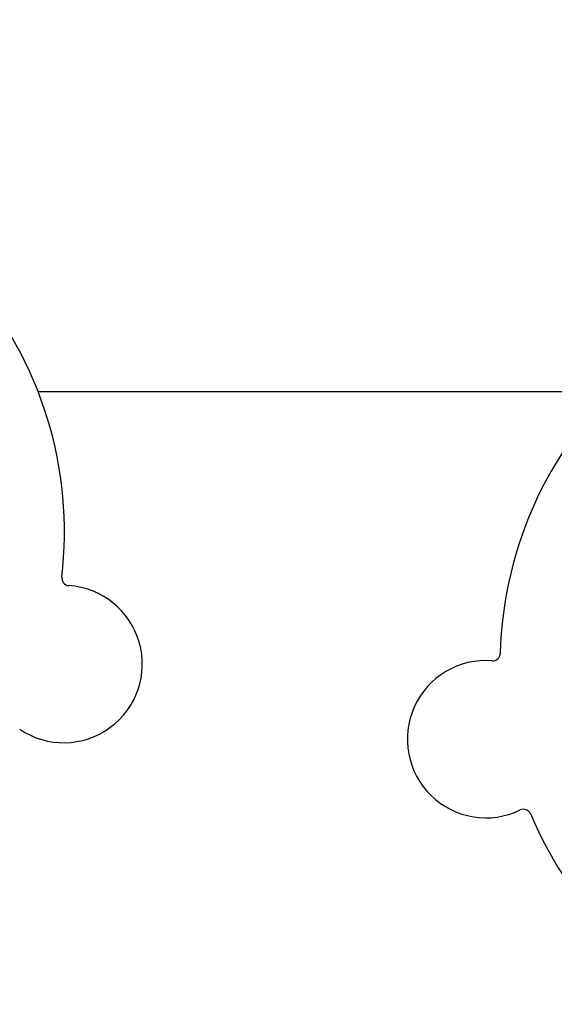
# Model space of a CAD drawing. Header units: inches. Extents: x 5 to 1128, y -85 to 748.
# Tile 14 of 256: x 128.42 to 130.63, y 207.76 to 211.83. Entities that reach past the tile are written whole.
import ezdxf

# ---------------------------------------------------------------- set-up
doc = ezdxf.new("R2010")
doc.units = ezdxf.units.IN
doc.header["$LTSCALE"] = 32
doc.header["$MEASUREMENT"] = 0
doc.layers.add('Dimension (ANSI)', color=7, linetype='Continuous', lineweight=25)
doc.layers.add('Visible (ANSI)', color=7, linetype='Continuous', lineweight=30)
doc.styles.add('Note Text (ANSI)', font='tahoma.ttf')
doc.dimstyles.new('SB Fraction-16 (ANSI)', dxfattribs={"dimscale": 32, "dimtxt": 0.125, "dimasz": 0.098425, "dimexe": 0.125, "dimexo": 0.0625, "dimgap": 0.031496, "dimtad": 0, "dimtih": 1, "dimtoh": 1, "dimdec": 4, "dimrnd": 1e-08, "dimzin": 0, "dimdsep": 46, "dimlunit": 5, "dimtxsty": 'Note Text (ANSI)', "dimcen": 0.09, "dimdle": 0.393701, "dimclrd": 256, "dimclre": 256, "dimclrt": 256, "dimadec": 0, "dimazin": 3, "dimtfac": 0.96, "dimtofl": 0, "dimtmove": 0, "dimatfit": 3, "dimfxl": 1, "dimfrac": 2, "dimtolj": 1, "dimtzin": 12, "dimlwd": -1, "dimlwe": -1, "dimarcsym": 0})

# ---------------------------------------------------------------- blocks, each defined once
blk = doc.blocks.new('*D16')
at = {"layer": 'Defpoints', "color": 0, "transparency": 16777216}
for p in [(170.3073, 471.9837), (79.417, 159.272), (130.3698, 159.272)]:
    blk.add_point(p, dxfattribs=at)
at = {"layer": 'Dimension (ANSI)', "transparency": 16777216}
for p, q in [((168.3073, 471.9837), (75.417, 471.9837)), ((79.417, 468.8341), (79.417, 327.6609)), ((79.417, 162.4216), (79.417, 320.5948)), ((128.3698, 159.272), (75.417, 159.272))]:
    blk.add_line(p, q, dxfattribs=at)
for points in [[(78.8921, 468.8341), (79.9419, 468.8341), (79.417, 471.9837)], [(78.8921, 162.4216), (79.9419, 162.4216), (79.417, 159.272)]]:
    blk.add_solid(points, dxfattribs=at)
at = {"layer": 'Dimension (ANSI)', "transparency": 16777216, "insert": (67.2142, 326.653), "char_height": 4, "attachment_point": 1, "style": 'Note Text (ANSI)'}
blk.add_mtext('\\A1;312 11/16', dxfattribs=at)

msp = doc.modelspace()

# ---------------------------------------------------------------- linework, layer by layer
at = {"layer": 'Visible (ANSI)'}
msp.add_line((128.49395, 210.29617), (130.8644, 210.29617), dxfattribs=at)
for centre, radius, start, end in [((127.003, 209.71558), 1.6, 353.25836, 40.99093), ((132.003, 209.17208), 1.6, 130.81714, 178.5497), ((128.6231, 209.52514), 0.03125, 173.29575, 266.24329), ((128.59976, 209.16965), 0.325, 236.006, 86.24329), ((130.3723, 209.21443), 0.03125, 265.56477, 358.51231), ((130.34475, 208.85924), 0.325, 85.56477, 295.80207), ((130.49982, 208.53851), 0.03125, 22.85452, 115.80207), ((132.003, 209.17208), 1.6, 202.81714, 250.5497)]:
    msp.add_arc(centre, radius, start, end, dxfattribs=at)

# ---------------------------------------------------------------- dimensions: what is measured, and where the dimension line sits
at = {"layer": 'Dimension (ANSI)'}
dim = msp.add_linear_dim(base=(79.41701, 159.27197), p1=(170.30726, 471.98367), p2=(130.36976, 159.27197), angle=270, dimstyle='SB Fraction-16 (ANSI)', override={"dimgap": 0.031496, "dimdec": 4, "dimtol": 0, "dimlim": 0, "dimtp": 0, "dimtm": 0, "dimtdec": 2, "dimatfit": 1}, dxfattribs=at)
dim.commit()
dim.dimension.update_dxf_attribs({"geometry": '*D16', "text_midpoint": (79.41701, 324.12782), "dimtype": 160})

doc.saveas('drawing.dxf')
